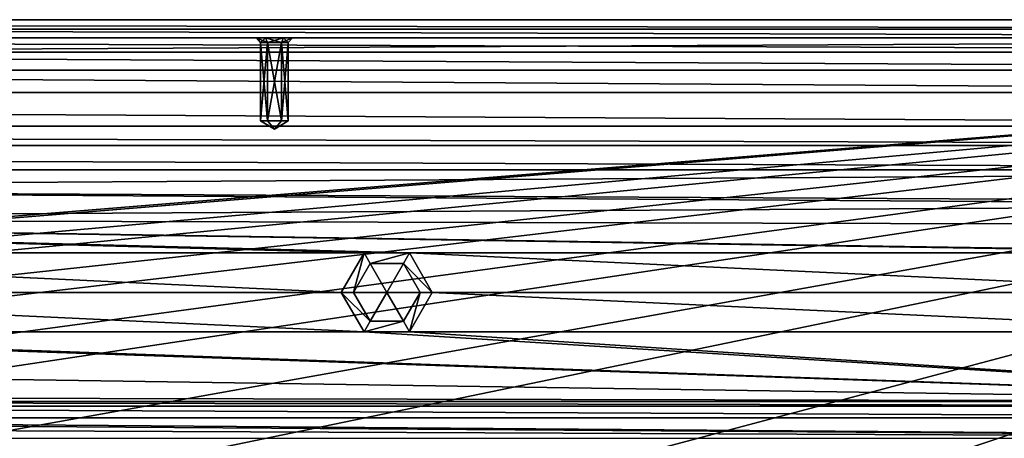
# Model space of a CAD drawing. Header units: inches. Extents: x -12.5 to 12.5, y -27.4 to 0.
# Tile 121 of 136: x 3.8 to 7.6, y -1.6 to 0. Entities that reach past the tile are written whole.
import ezdxf

# ---------------------------------------------------------------- set-up
doc = ezdxf.new("R2010")
doc.units = ezdxf.units.IN
doc.header["$LTSCALE"] = 52.148148
doc.header["$MEASUREMENT"] = 0
for name, color, linetype in [('1', 7, 'CONTINUOUS'), ('106', 7, 'CONTINUOUS'), ('107', 7, 'CONTINUOUS'), ('1116', 7, 'CONTINUOUS'), ('113', 7, 'CONTINUOUS'), ('116', 7, 'CONTINUOUS'), ('122', 7, 'CONTINUOUS'), ('123', 7, 'CONTINUOUS'), ('125', 7, 'CONTINUOUS'), ('126', 7, 'CONTINUOUS'), ('127', 7, 'CONTINUOUS'), ('13', 7, 'CONTINUOUS'), ('1852', 7, 'CONTINUOUS'), ('1853', 7, 'CONTINUOUS'), ('1854', 7, 'CONTINUOUS'), ('1855', 7, 'CONTINUOUS'), ('1856', 7, 'CONTINUOUS'), ('1869', 7, 'CONTINUOUS'), ('1870', 7, 'CONTINUOUS'), ('1871', 7, 'CONTINUOUS'), ('1872', 7, 'CONTINUOUS'), ('1873', 7, 'CONTINUOUS'), ('1874', 7, 'CONTINUOUS'), ('1917', 7, 'CONTINUOUS'), ('1918', 7, 'CONTINUOUS'), ('1919', 7, 'CONTINUOUS'), ('1920', 7, 'CONTINUOUS'), ('1921', 7, 'CONTINUOUS'), ('1922', 7, 'CONTINUOUS'), ('2', 7, 'CONTINUOUS'), ('4', 7, 'CONTINUOUS'), ('5', 7, 'CONTINUOUS'), ('731', 7, 'CONTINUOUS'), ('732', 7, 'CONTINUOUS'), ('733', 7, 'CONTINUOUS'), ('734', 7, 'CONTINUOUS'), ('735', 7, 'CONTINUOUS'), ('736', 7, 'CONTINUOUS'), ('9', 7, 'CONTINUOUS')]:
    doc.layers.add(name, color=color, linetype=linetype)

msp = doc.modelspace()

# ---------------------------------------------------------------- linework, layer by layer
at = {"layer": '1', "linetype": 'Continuous'}
for points in [[(-12.2412, -0.07), (-9.9625, -1.8797), (12.2412, -0.07), (-12.2412, -0.07)], [(-9.9625, -1.8797), (-8.8875, -1.809), (12.2412, -0.07), (-9.9625, -1.8797)], [(-8.8875, -1.809), (-7.0125, -1.809), (12.2412, -0.07), (-8.8875, -1.809)], [(-7.0125, -1.809), (-5.7075, -1.809), (12.2412, -0.07), (-7.0125, -1.809)], [(-5.7075, -1.809), (-3.8325, -1.809), (12.2412, -0.07), (-5.7075, -1.809)], [(-3.8325, -1.809), (-2.5275, -1.809), (12.2412, -0.07), (-3.8325, -1.809)], [(-2.5275, -1.809), (-0.6525, -1.809), (12.2412, -0.07), (-2.5275, -1.809)], [(-0.6525, -1.809), (0.6525, -1.809), (12.2412, -0.07), (-0.6525, -1.809)], [(0.6525, -1.809), (2.5275, -1.809), (12.2412, -0.07), (0.6525, -1.809)], [(2.5275, -1.809), (3.8325, -1.809), (12.2412, -0.07), (2.5275, -1.809)], [(3.3795, -24.259), (3.7165, -24.7877), (12.2412, -0.07), (3.3795, -24.259)], [(4.4125, -21.109), (3.3795, -24.259), (12.2412, -0.07), (4.4125, -21.109)], [(3.7165, -24.7877), (3.8415, -24.7877), (12.2412, -0.07), (3.7165, -24.7877)], [(3.8325, -1.809), (5.7075, -1.809), (12.2412, -0.07), (3.8325, -1.809)], [(3.8415, -24.7877), (3.904, -24.896), (12.2412, -0.07), (3.8415, -24.7877)], [(12.2412, -0.07), (3.904, -24.896), (4.9442, -27.303), (12.2412, -0.07)], [(4.6455, -19.534), (4.2953, -20.8262), (12.2412, -0.07), (4.6455, -19.534)], [(4.2953, -20.8262), (4.4125, -21.109), (12.2412, -0.07), (4.2953, -20.8262)], [(5.0675, -17.959), (4.6455, -19.534), (12.2412, -0.07), (5.0675, -17.959)], [(5.4895, -16.384), (5.0675, -17.959), (12.2412, -0.07), (5.4895, -16.384)], [(5.9453, -15.0918), (5.4895, -16.384), (12.2412, -0.07), (5.9453, -15.0918)], [(5.7075, -1.809), (7.0125, -1.809), (12.2412, -0.07), (5.7075, -1.809)], [(6.2163, -13.5168), (5.9453, -14.5262), (12.2412, -0.07), (6.2163, -13.5168)], [(6.0625, -14.809), (5.9453, -15.0918), (12.2412, -0.07), (6.0625, -14.809)], [(5.9453, -14.5262), (6.0625, -14.809), (12.2412, -0.07), (5.9453, -14.5262)], [(6.6383, -11.9418), (6.2163, -12.9512), (12.2412, -0.07), (6.6383, -11.9418)], [(6.3335, -13.234), (6.2163, -13.5168), (12.2412, -0.07), (6.3335, -13.234)], [(6.2163, -12.9512), (6.3335, -13.234), (12.2412, -0.07), (6.2163, -12.9512)], [(7.0603, -10.3668), (6.6383, -11.3762), (12.2412, -0.07), (7.0603, -10.3668)], [(6.7555, -11.659), (6.6383, -11.9418), (12.2412, -0.07), (6.7555, -11.659)], [(6.6383, -11.3762), (6.7555, -11.659), (12.2412, -0.07), (6.6383, -11.3762)], [(7.0125, -1.809), (8.8875, -1.809), (12.2412, -0.07), (7.0125, -1.809)], [(7.4823, -8.7918), (7.0603, -9.8012), (12.2412, -0.07), (7.4823, -8.7918)], [(7.1775, -10.084), (7.0603, -10.3668), (12.2412, -0.07), (7.1775, -10.084)], [(7.0603, -9.8012), (7.1775, -10.084), (12.2412, -0.07), (7.0603, -9.8012)], [(7.9043, -7.2168), (7.4823, -8.2262), (12.2412, -0.07), (7.9043, -7.2168)], [(7.5995, -8.509), (7.4823, -8.7918), (12.2412, -0.07), (7.5995, -8.509)], [(7.4823, -8.2262), (7.5995, -8.509), (12.2412, -0.07), (7.4823, -8.2262)]]:
    msp.add_3dface(points, dxfattribs=at)
at = {"layer": '106', "color": 9, "linetype": 'Continuous', "true_color": 0xbfc4ba}
for points in [[(-11.8587, -0.4102, -3.07), (-11.4457, -0.28, -3.07), (11.8587, -0.4102, -3.07), (-11.8587, -0.4102, -3.07)], [(-11.4457, -0.28, -3.07), (11.4457, -0.28, -3.07), (11.8587, -0.4102, -3.07), (-11.4457, -0.28, -3.07)], [(11.4457, -0.485, -3.07), (-11.4457, -0.485, -3.07), (-11.8587, -0.4102, -3.07), (11.4457, -0.485, -3.07)], [(11.4457, -0.485, -3.07), (-11.8587, -0.4102, -3.07), (11.8587, -0.4102, -3.07), (11.4457, -0.485, -3.07)], [(5.1445, -26.5063, -3.07), (11.9432, -1.1333, -3.07), (12.1412, -1.1863, -3.07), (5.1445, -26.5063, -3.07)], [(5.3425, -26.5593, -3.07), (5.1445, -26.5063, -3.07), (12.1412, -1.1863, -3.07), (5.3425, -26.5593, -3.07)]]:
    msp.add_3dface(points, dxfattribs=at)
at = {"layer": '107', "linetype": 'Continuous'}
for points in [[(11.4457, -0.485, -3.3), (-11.4457, -0.485, -3.3), (11.4457, -0.485, -3.07), (11.4457, -0.485, -3.3)], [(11.4457, -0.485, -3.07), (-11.4457, -0.485, -3.3), (-11.4457, -0.485, -3.07), (11.4457, -0.485, -3.07)]]:
    msp.add_3dface(points, dxfattribs=at)
at = {"layer": '1116', "linetype": 'Continuous'}
for points in [[(0.3919, -1.47, -0.438), (10.1817, -1.47, -0.438), (10.1817, -1.4885, -0.3935), (0.3919, -1.47, -0.438)], [(0.3919, -1.4885, -0.3935), (0.3919, -1.47, -0.438), (10.1817, -1.4885, -0.3935), (0.3919, -1.4885, -0.3935)], [(10.1817, -1.533, -0.375), (0.3919, -1.533, -0.375), (0.3919, -1.4885, -0.3935), (10.1817, -1.533, -0.375)], [(10.1817, -1.533, -0.375), (0.3919, -1.4885, -0.3935), (10.1817, -1.4885, -0.3935), (10.1817, -1.533, -0.375)]]:
    msp.add_3dface(points, dxfattribs=at)
at = {"layer": '113', "linetype": 'Continuous'}
for points in [[(5.1445, -26.5063, -3.3), (11.9432, -1.1333, -3.3), (5.1445, -26.5063, -3.07), (5.1445, -26.5063, -3.3)], [(11.9432, -1.1333, -3.3), (11.9432, -1.1333, -3.07), (5.1445, -26.5063, -3.07), (11.9432, -1.1333, -3.3)]]:
    msp.add_3dface(points, dxfattribs=at)
at = {"layer": '116', "linetype": 'Continuous'}
for points in [[(12.1412, -1.1863, -3.3), (5.3425, -26.5593, -3.3), (12.1412, -1.1863, -3.07), (12.1412, -1.1863, -3.3)], [(5.3425, -26.5593, -3.3), (5.3425, -26.5593, -3.07), (12.1412, -1.1863, -3.07), (5.3425, -26.5593, -3.3)]]:
    msp.add_3dface(points, dxfattribs=at)
at = {"layer": '122', "linetype": 'Continuous'}
for points in [[(-11.4457, -0.28, -3.3), (11.4457, -0.28, -3.3), (-11.4457, -0.28, -3.07), (-11.4457, -0.28, -3.3)], [(11.4457, -0.28, -3.3), (11.4457, -0.28, -3.07), (-11.4457, -0.28, -3.07), (11.4457, -0.28, -3.3)]]:
    msp.add_3dface(points, dxfattribs=at)
at = {"layer": '123', "linetype": 'Continuous'}
for points in [[(4.7722, -27.373, -2.782), (12.375, 0, -2.782), (12.1068, 0, -2.782), (4.7722, -27.373, -2.782)], [(12.375, 0, -2.782), (4.7722, -27.373, -2.782), (12.4634, -0.0366, -2.782), (12.375, 0, -2.782)], [(4.7722, -27.373, -2.782), (12.5, -0.125, -2.782), (12.4634, -0.0366, -2.782), (4.7722, -27.373, -2.782)], [(4.7722, -27.373, -2.782), (12.5, -0.9296, -2.782), (12.5, -0.125, -2.782), (4.7722, -27.373, -2.782)], [(4.7722, -27.373, -2.782), (5.4393, -27.2804, -2.782), (12.5, -0.9296, -2.782), (4.7722, -27.373, -2.782)]]:
    msp.add_3dface(points, dxfattribs=at)
at = {"layer": '125', "linetype": 'Continuous'}
for points in [[(12.2412, -0.07), (4.9442, -27.303), (12.2412, -0.07, -0.25), (12.2412, -0.07)], [(12.2412, -0.07, -0.25), (4.9442, -27.303), (12.2077, -0.195, -0.25), (12.2412, -0.07, -0.25)], [(4.9442, -27.303), (11.8127, -1.6694, -0.3911), (12.2077, -0.195, -0.25), (4.9442, -27.303)], [(12.1408, -0.445, -1.11), (5.0595, -26.8728, -1.0059), (5.0447, -26.928, -1.11), (12.1408, -0.445, -1.11)], [(5.1013, -26.7168, -1.0059), (5.0595, -26.8728, -1.0059), (12.1408, -0.445, -1.11), (5.1013, -26.7168, -1.0059)], [(5.9035, -23.7229, -1.0059), (5.1013, -26.7168, -1.0059), (12.1408, -0.445, -1.11), (5.9035, -23.7229, -1.0059)], [(5.9453, -23.5669, -1.0059), (5.9035, -23.7229, -1.0059), (12.1408, -0.445, -1.11), (5.9453, -23.5669, -1.0059)], [(6.7475, -20.573, -1.0059), (5.9453, -23.5669, -1.0059), (12.1408, -0.445, -1.11), (6.7475, -20.573, -1.0059)], [(6.7893, -20.417, -1.0059), (6.7475, -20.573, -1.0059), (12.1408, -0.445, -1.11), (6.7893, -20.417, -1.0059)], [(7.5915, -17.4231, -1.0059), (6.7893, -20.417, -1.0059), (12.1408, -0.445, -1.11), (7.5915, -17.4231, -1.0059)], [(7.6333, -17.2671, -1.0059), (7.5915, -17.4231, -1.0059), (12.1408, -0.445, -1.11), (7.6333, -17.2671, -1.0059)]]:
    msp.add_3dface(points, dxfattribs=at)
at = {"layer": '126', "linetype": 'Continuous'}
for points in [[(11.9875, -0.445, -1.11), (5.0447, -26.928, -1.11), (4.8914, -26.928, -1.11), (11.9875, -0.445, -1.11)], [(12.1408, -0.445, -1.11), (5.0447, -26.928, -1.11), (11.9875, -0.445, -1.11), (12.1408, -0.445, -1.11)]]:
    msp.add_3dface(points, dxfattribs=at)
at = {"layer": '127', "color": 253, "linetype": 'Continuous', "true_color": 0xaab2c4}
for points in [[(4.7722, -27.373, -2.782), (12.1068, 0, -2.782), (5.5428, -24.4972, -2.4165), (4.7722, -27.373, -2.782)], [(5.5428, -24.4972, -2.4165), (12.1068, 0, -2.782), (5.5573, -24.4431, -2.4165), (5.5428, -24.4972, -2.4165)], [(5.5573, -24.4431, -2.4165), (12.1068, 0, -2.782), (5.5645, -24.416, -2.368), (5.5573, -24.4431, -2.4165)], [(12.1068, 0, -2.782), (7.0173, -18.9943, -2.4165), (5.5645, -24.416, -2.368), (12.1068, 0, -2.782)], [(7.0173, -18.9943, -2.4165), (12.1068, 0, -2.782), (7.0318, -18.9402, -2.4165), (7.0173, -18.9943, -2.4165)], [(7.0318, -18.9402, -2.4165), (12.1068, 0, -2.782), (7.039, -18.9132, -2.368), (7.0318, -18.9402, -2.4165)], [(12.1068, 0, -2.782), (8.6996, -12.7158, -2.4165), (7.039, -18.9132, -2.368), (12.1068, 0, -2.782)], [(4.8914, -26.928, -1.11), (10.845, -4.7091, -1.292), (11.9875, -0.445, -1.11), (4.8914, -26.928, -1.11)]]:
    msp.add_3dface(points, dxfattribs=at)
at = {"layer": '13', "linetype": 'Continuous'}
for points in [[(0.3919, -1.47, -3.3), (9.473, -1.47, -3.3), (0.3919, -1.47, -0.438), (0.3919, -1.47, -3.3)], [(9.473, -1.47, -3.3), (9.473, -1.47, -2.625), (0.3919, -1.47, -0.438), (9.473, -1.47, -3.3)], [(10.1817, -1.47, -2.625), (10.1817, -1.47, -0.438), (0.3919, -1.47, -0.438), (10.1817, -1.47, -2.625)], [(9.473, -1.47, -2.625), (10.1817, -1.47, -2.625), (0.3919, -1.47, -0.438), (9.473, -1.47, -2.625)]]:
    msp.add_3dface(points, dxfattribs=at)
at = {"layer": '1852', "color": 253, "linetype": 'Continuous', "true_color": 0xaab2c4}
for points in [[(-12.2412, -0.07), (12.2412, -0.07), (-11.2759, -0.07, -0.0652), (-12.2412, -0.07)], [(12.2412, -0.07, -0.25), (-12.2412, -0.07, -0.25), (11.2757, -0.07, -0.1848), (12.2412, -0.07, -0.25)], [(11.2757, -0.07, -0.1848), (-12.2412, -0.07, -0.25), (11.2067, -0.07, -0.1848), (11.2757, -0.07, -0.1848)], [(11.2067, -0.07, -0.1848), (-12.2412, -0.07, -0.25), (8.0639, -0.07, -0.1848), (11.2067, -0.07, -0.1848)], [(8.0639, -0.07, -0.1848), (-12.2412, -0.07, -0.25), (7.9949, -0.07, -0.1848), (8.0639, -0.07, -0.1848)], [(7.9949, -0.07, -0.1848), (-12.2412, -0.07, -0.25), (4.8521, -0.07, -0.1848), (7.9949, -0.07, -0.1848)], [(4.8521, -0.07, -0.1848), (-12.2412, -0.07, -0.25), (4.7831, -0.07, -0.1848), (4.8521, -0.07, -0.1848)], [(4.7831, -0.07, -0.1848), (-12.2412, -0.07, -0.25), (1.6403, -0.07, -0.1848), (4.7831, -0.07, -0.1848)], [(12.088, -0.07, -0.75), (-12.0342, -0.07, -0.75), (10.0375, -0.07, -0.69), (12.088, -0.07, -0.75)], [(8.0639, -0.07, -0.6848), (-12.0342, -0.07, -0.75), (7.9949, -0.07, -0.6848), (8.0639, -0.07, -0.6848)], [(-12.0342, -0.07, -0.75), (8.0639, -0.07, -0.6848), (9.9625, -0.07, -0.69), (-12.0342, -0.07, -0.75)], [(7.9949, -0.07, -0.6848), (-12.0342, -0.07, -0.75), (4.8521, -0.07, -0.6848), (7.9949, -0.07, -0.6848)], [(4.8521, -0.07, -0.6848), (-12.0342, -0.07, -0.75), (4.7831, -0.07, -0.6848), (4.8521, -0.07, -0.6848)], [(4.7831, -0.07, -0.6848), (-12.0342, -0.07, -0.75), (1.6403, -0.07, -0.6848), (4.7831, -0.07, -0.6848)], [(10.0375, -0.07, -0.69), (-12.0342, -0.07, -0.75), (9.9625, -0.07, -0.69), (10.0375, -0.07, -0.69)], [(11.8292, -0.07, -0.5), (-10.0375, -0.07, -0.56), (-11.7754, -0.07, -0.5), (11.8292, -0.07, -0.5)], [(-11.2759, -0.07, -0.0652), (12.2412, -0.07), (-11.2069, -0.07, -0.0652), (-11.2759, -0.07, -0.0652)], [(12.2412, -0.07), (-8.0641, -0.07, -0.0652), (-11.2069, -0.07, -0.0652), (12.2412, -0.07)], [(-9.9625, -0.07, -0.56), (-10.0375, -0.07, -0.56), (11.8292, -0.07, -0.5), (-9.9625, -0.07, -0.56)], [(-8.0641, -0.07, -0.5652), (-9.9625, -0.07, -0.56), (11.8292, -0.07, -0.5), (-8.0641, -0.07, -0.5652)], [(-8.0641, -0.07, -0.0652), (12.2412, -0.07), (-7.9951, -0.07, -0.0652), (-8.0641, -0.07, -0.0652)], [(-7.9951, -0.07, -0.5652), (-8.0641, -0.07, -0.5652), (11.8292, -0.07, -0.5), (-7.9951, -0.07, -0.5652)], [(12.2412, -0.07), (-4.8523, -0.07, -0.0652), (-7.9951, -0.07, -0.0652), (12.2412, -0.07)], [(-4.8523, -0.07, -0.5652), (-7.9951, -0.07, -0.5652), (11.8292, -0.07, -0.5), (-4.8523, -0.07, -0.5652)], [(-4.8523, -0.07, -0.0652), (12.2412, -0.07), (-4.7833, -0.07, -0.0652), (-4.8523, -0.07, -0.0652)], [(-4.7833, -0.07, -0.5652), (-4.8523, -0.07, -0.5652), (11.8292, -0.07, -0.5), (-4.7833, -0.07, -0.5652)], [(12.2412, -0.07), (-1.6405, -0.07, -0.0652), (-4.7833, -0.07, -0.0652), (12.2412, -0.07)], [(-1.6405, -0.07, -0.5652), (-4.7833, -0.07, -0.5652), (11.8292, -0.07, -0.5), (-1.6405, -0.07, -0.5652)], [(-1.6405, -0.07, -0.0652), (12.2412, -0.07), (-1.5715, -0.07, -0.0652), (-1.6405, -0.07, -0.0652)], [(-1.5715, -0.07, -0.5652), (-1.6405, -0.07, -0.5652), (11.8292, -0.07, -0.5), (-1.5715, -0.07, -0.5652)], [(12.2412, -0.07), (1.5713, -0.07, -0.0652), (-1.5715, -0.07, -0.0652), (12.2412, -0.07)], [(1.5713, -0.07, -0.5652), (-1.5715, -0.07, -0.5652), (11.8292, -0.07, -0.5), (1.5713, -0.07, -0.5652)], [(1.5713, -0.07, -0.0652), (12.2412, -0.07), (1.6403, -0.07, -0.0652), (1.5713, -0.07, -0.0652)], [(1.6403, -0.07, -0.5652), (1.5713, -0.07, -0.5652), (11.8292, -0.07, -0.5), (1.6403, -0.07, -0.5652)], [(12.2412, -0.07), (4.7831, -0.07, -0.0652), (1.6403, -0.07, -0.0652), (12.2412, -0.07)], [(4.7486, -0.07, -0.125), (4.7831, -0.07, -0.1848), (1.6403, -0.07, -0.1848), (4.7486, -0.07, -0.125)], [(1.6748, -0.07, -0.125), (4.7486, -0.07, -0.125), (1.6403, -0.07, -0.1848), (1.6748, -0.07, -0.125)], [(4.7831, -0.07, -0.0652), (1.6748, -0.07, -0.125), (1.6403, -0.07, -0.0652), (4.7831, -0.07, -0.0652)], [(4.7486, -0.07, -0.625), (4.7831, -0.07, -0.6848), (1.6403, -0.07, -0.6848), (4.7486, -0.07, -0.625)], [(1.6748, -0.07, -0.625), (4.7486, -0.07, -0.625), (1.6403, -0.07, -0.6848), (1.6748, -0.07, -0.625)], [(4.7831, -0.07, -0.5652), (1.6748, -0.07, -0.625), (1.6403, -0.07, -0.5652), (4.7831, -0.07, -0.5652)], [(4.7831, -0.07, -0.5652), (1.6403, -0.07, -0.5652), (11.8292, -0.07, -0.5), (4.7831, -0.07, -0.5652)], [(4.7831, -0.07, -0.0652), (4.7486, -0.07, -0.125), (1.6748, -0.07, -0.125), (4.7831, -0.07, -0.0652)], [(4.7831, -0.07, -0.5652), (4.7486, -0.07, -0.625), (1.6748, -0.07, -0.625), (4.7831, -0.07, -0.5652)], [(4.7831, -0.07, -0.0652), (12.2412, -0.07), (4.8521, -0.07, -0.0652), (4.7831, -0.07, -0.0652)], [(4.8521, -0.07, -0.5652), (4.7831, -0.07, -0.5652), (11.8292, -0.07, -0.5), (4.8521, -0.07, -0.5652)], [(12.2412, -0.07), (7.9949, -0.07, -0.0652), (4.8521, -0.07, -0.0652), (12.2412, -0.07)], [(7.9604, -0.07, -0.125), (7.9949, -0.07, -0.1848), (4.8521, -0.07, -0.1848), (7.9604, -0.07, -0.125)], [(4.8866, -0.07, -0.125), (7.9604, -0.07, -0.125), (4.8521, -0.07, -0.1848), (4.8866, -0.07, -0.125)], [(7.9949, -0.07, -0.0652), (4.8866, -0.07, -0.125), (4.8521, -0.07, -0.0652), (7.9949, -0.07, -0.0652)], [(7.9604, -0.07, -0.625), (7.9949, -0.07, -0.6848), (4.8521, -0.07, -0.6848), (7.9604, -0.07, -0.625)], [(4.8866, -0.07, -0.625), (7.9604, -0.07, -0.625), (4.8521, -0.07, -0.6848), (4.8866, -0.07, -0.625)], [(7.9949, -0.07, -0.5652), (4.8866, -0.07, -0.625), (4.8521, -0.07, -0.5652), (7.9949, -0.07, -0.5652)], [(7.9949, -0.07, -0.5652), (4.8521, -0.07, -0.5652), (11.8292, -0.07, -0.5), (7.9949, -0.07, -0.5652)], [(7.9949, -0.07, -0.0652), (7.9604, -0.07, -0.125), (4.8866, -0.07, -0.125), (7.9949, -0.07, -0.0652)], [(7.9949, -0.07, -0.5652), (7.9604, -0.07, -0.625), (4.8866, -0.07, -0.625), (7.9949, -0.07, -0.5652)]]:
    msp.add_3dface(points, dxfattribs=at)
at = {"layer": '1853', "linetype": 'Continuous'}
for points in [[(12.1068, 0, -0.75), (-12.0529, 0, -0.75), (12.088, -0.07, -0.75), (12.1068, 0, -0.75)], [(12.088, -0.07, -0.75), (-12.0529, 0, -0.75), (-12.0342, -0.07, -0.75), (12.088, -0.07, -0.75)]]:
    msp.add_3dface(points, dxfattribs=at)
at = {"layer": '1854', "linetype": 'Continuous'}
for points in [[(-12.2077, -0.195, -0.25), (12.2077, -0.195, -0.25), (-11.7419, -0.195, -0.5), (-12.2077, -0.195, -0.25)], [(12.2077, -0.195, -0.25), (11.7957, -0.195, -0.5), (-11.7419, -0.195, -0.5), (12.2077, -0.195, -0.25)]]:
    msp.add_3dface(points, dxfattribs=at)
at = {"layer": '1855', "linetype": 'Continuous'}
for points in [[(11.8292, -0.07, -0.5), (-11.7754, -0.07, -0.5), (11.7957, -0.195, -0.5), (11.8292, -0.07, -0.5)], [(11.7957, -0.195, -0.5), (-11.7754, -0.07, -0.5), (-11.7419, -0.195, -0.5), (11.7957, -0.195, -0.5)]]:
    msp.add_3dface(points, dxfattribs=at)
at = {"layer": '1856', "linetype": 'Continuous'}
for points in [[(-12.2077, -0.195, -0.25), (-12.2412, -0.07, -0.25), (12.2412, -0.07, -0.25), (-12.2077, -0.195, -0.25)], [(-12.2077, -0.195, -0.25), (12.2412, -0.07, -0.25), (12.2077, -0.195, -0.25), (-12.2077, -0.195, -0.25)]]:
    msp.add_3dface(points, dxfattribs=at)
at = {"layer": '1869', "linetype": 'Continuous'}
for points in [[(4.7641, -0.39, -0.125), (4.8176, -0.4221, -0.125), (4.7909, -0.39, -0.1713), (4.7641, -0.39, -0.125)], [(4.7909, -0.39, -0.1713), (4.8176, -0.4221, -0.125), (4.8444, -0.39, -0.1713), (4.7909, -0.39, -0.1713)], [(4.8444, -0.39, -0.1713), (4.8176, -0.4221, -0.125), (4.8711, -0.39, -0.125), (4.8444, -0.39, -0.1713)]]:
    msp.add_3dface(points, dxfattribs=at)
at = {"layer": '1870', "linetype": 'Continuous'}
for points in [[(4.7641, -0.39, -0.125), (4.7909, -0.39, -0.1713), (4.7641, -0.0878, -0.125), (4.7641, -0.39, -0.125)], [(4.7641, -0.0878, -0.125), (4.7909, -0.39, -0.1713), (4.7909, -0.0878, -0.1713), (4.7641, -0.0878, -0.125)], [(4.7909, -0.39, -0.1713), (4.8444, -0.39, -0.1713), (4.7909, -0.0878, -0.1713), (4.7909, -0.39, -0.1713)], [(4.7909, -0.0878, -0.1713), (4.8444, -0.39, -0.1713), (4.8444, -0.0878, -0.1713), (4.7909, -0.0878, -0.1713)], [(4.8444, -0.39, -0.1713), (4.8711, -0.39, -0.125), (4.8444, -0.0878, -0.1713), (4.8444, -0.39, -0.1713)], [(4.8444, -0.0878, -0.1713), (4.8711, -0.39, -0.125), (4.8711, -0.0878, -0.125), (4.8444, -0.0878, -0.1713)]]:
    msp.add_3dface(points, dxfattribs=at)
at = {"layer": '1871', "linetype": 'Continuous'}
for points in [[(4.7831, -0.07, -0.1848), (4.7486, -0.07, -0.125), (4.7909, -0.0878, -0.1713), (4.7831, -0.07, -0.1848)], [(4.7486, -0.07, -0.125), (4.7641, -0.0878, -0.125), (4.7909, -0.0878, -0.1713), (4.7486, -0.07, -0.125)], [(4.8521, -0.07, -0.1848), (4.7831, -0.07, -0.1848), (4.8444, -0.0878, -0.1713), (4.8521, -0.07, -0.1848)], [(4.7831, -0.07, -0.1848), (4.7909, -0.0878, -0.1713), (4.8444, -0.0878, -0.1713), (4.7831, -0.07, -0.1848)], [(4.8521, -0.07, -0.1848), (4.8444, -0.0878, -0.1713), (4.8711, -0.0878, -0.125), (4.8521, -0.07, -0.1848)], [(4.8866, -0.07, -0.125), (4.8521, -0.07, -0.1848), (4.8711, -0.0878, -0.125), (4.8866, -0.07, -0.125)]]:
    msp.add_3dface(points, dxfattribs=at)
at = {"layer": '1872', "linetype": 'Continuous'}
for points in [[(4.8176, -0.4221, -0.125), (4.7641, -0.39, -0.125), (4.7909, -0.39, -0.0787), (4.8176, -0.4221, -0.125)], [(4.8444, -0.39, -0.0787), (4.8176, -0.4221, -0.125), (4.7909, -0.39, -0.0787), (4.8444, -0.39, -0.0787)], [(4.8711, -0.39, -0.125), (4.8176, -0.4221, -0.125), (4.8444, -0.39, -0.0787), (4.8711, -0.39, -0.125)]]:
    msp.add_3dface(points, dxfattribs=at)
at = {"layer": '1873', "linetype": 'Continuous'}
for points in [[(4.7641, -0.39, -0.125), (4.7641, -0.0878, -0.125), (4.7909, -0.0878, -0.0787), (4.7641, -0.39, -0.125)], [(4.7909, -0.39, -0.0787), (4.7641, -0.39, -0.125), (4.7909, -0.0878, -0.0787), (4.7909, -0.39, -0.0787)], [(4.8444, -0.39, -0.0787), (4.7909, -0.39, -0.0787), (4.8444, -0.0878, -0.0787), (4.8444, -0.39, -0.0787)], [(4.8444, -0.0878, -0.0787), (4.7909, -0.39, -0.0787), (4.7909, -0.0878, -0.0787), (4.8444, -0.0878, -0.0787)], [(4.8711, -0.0878, -0.125), (4.8711, -0.39, -0.125), (4.8444, -0.39, -0.0787), (4.8711, -0.0878, -0.125)], [(4.8711, -0.0878, -0.125), (4.8444, -0.39, -0.0787), (4.8444, -0.0878, -0.0787), (4.8711, -0.0878, -0.125)]]:
    msp.add_3dface(points, dxfattribs=at)
at = {"layer": '1874', "linetype": 'Continuous'}
for points in [[(4.7486, -0.07, -0.125), (4.7831, -0.07, -0.0652), (4.7641, -0.0878, -0.125), (4.7486, -0.07, -0.125)], [(4.7641, -0.0878, -0.125), (4.7831, -0.07, -0.0652), (4.7909, -0.0878, -0.0787), (4.7641, -0.0878, -0.125)], [(4.7831, -0.07, -0.0652), (4.8521, -0.07, -0.0652), (4.7909, -0.0878, -0.0787), (4.7831, -0.07, -0.0652)], [(4.8521, -0.07, -0.0652), (4.8444, -0.0878, -0.0787), (4.7909, -0.0878, -0.0787), (4.8521, -0.07, -0.0652)], [(4.8521, -0.07, -0.0652), (4.8866, -0.07, -0.125), (4.8444, -0.0878, -0.0787), (4.8521, -0.07, -0.0652)], [(4.8866, -0.07, -0.125), (4.8711, -0.0878, -0.125), (4.8444, -0.0878, -0.0787), (4.8866, -0.07, -0.125)]]:
    msp.add_3dface(points, dxfattribs=at)
at = {"layer": '1917', "linetype": 'Continuous'}
for points in [[(4.7641, -0.39, -0.625), (4.8176, -0.4221, -0.625), (4.7909, -0.39, -0.6713), (4.7641, -0.39, -0.625)], [(4.7909, -0.39, -0.6713), (4.8176, -0.4221, -0.625), (4.8444, -0.39, -0.6713), (4.7909, -0.39, -0.6713)], [(4.8444, -0.39, -0.6713), (4.8176, -0.4221, -0.625), (4.8711, -0.39, -0.625), (4.8444, -0.39, -0.6713)]]:
    msp.add_3dface(points, dxfattribs=at)
at = {"layer": '1918', "linetype": 'Continuous'}
for points in [[(4.7641, -0.39, -0.625), (4.7909, -0.39, -0.6713), (4.7641, -0.0878, -0.625), (4.7641, -0.39, -0.625)], [(4.7641, -0.0878, -0.625), (4.7909, -0.39, -0.6713), (4.7909, -0.0878, -0.6713), (4.7641, -0.0878, -0.625)], [(4.7909, -0.39, -0.6713), (4.8444, -0.39, -0.6713), (4.7909, -0.0878, -0.6713), (4.7909, -0.39, -0.6713)], [(4.7909, -0.0878, -0.6713), (4.8444, -0.39, -0.6713), (4.8444, -0.0878, -0.6713), (4.7909, -0.0878, -0.6713)], [(4.8444, -0.39, -0.6713), (4.8711, -0.39, -0.625), (4.8444, -0.0878, -0.6713), (4.8444, -0.39, -0.6713)], [(4.8444, -0.0878, -0.6713), (4.8711, -0.39, -0.625), (4.8711, -0.0878, -0.625), (4.8444, -0.0878, -0.6713)]]:
    msp.add_3dface(points, dxfattribs=at)
at = {"layer": '1919', "linetype": 'Continuous'}
for points in [[(4.7831, -0.07, -0.6848), (4.7486, -0.07, -0.625), (4.7909, -0.0878, -0.6713), (4.7831, -0.07, -0.6848)], [(4.7486, -0.07, -0.625), (4.7641, -0.0878, -0.625), (4.7909, -0.0878, -0.6713), (4.7486, -0.07, -0.625)], [(4.8521, -0.07, -0.6848), (4.7831, -0.07, -0.6848), (4.8444, -0.0878, -0.6713), (4.8521, -0.07, -0.6848)], [(4.7831, -0.07, -0.6848), (4.7909, -0.0878, -0.6713), (4.8444, -0.0878, -0.6713), (4.7831, -0.07, -0.6848)], [(4.8521, -0.07, -0.6848), (4.8444, -0.0878, -0.6713), (4.8711, -0.0878, -0.625), (4.8521, -0.07, -0.6848)], [(4.8866, -0.07, -0.625), (4.8521, -0.07, -0.6848), (4.8711, -0.0878, -0.625), (4.8866, -0.07, -0.625)]]:
    msp.add_3dface(points, dxfattribs=at)
at = {"layer": '1920', "linetype": 'Continuous'}
for points in [[(4.8176, -0.4221, -0.625), (4.7641, -0.39, -0.625), (4.7909, -0.39, -0.5787), (4.8176, -0.4221, -0.625)], [(4.8444, -0.39, -0.5787), (4.8176, -0.4221, -0.625), (4.7909, -0.39, -0.5787), (4.8444, -0.39, -0.5787)], [(4.8711, -0.39, -0.625), (4.8176, -0.4221, -0.625), (4.8444, -0.39, -0.5787), (4.8711, -0.39, -0.625)]]:
    msp.add_3dface(points, dxfattribs=at)
at = {"layer": '1921', "linetype": 'Continuous'}
for points in [[(4.7641, -0.39, -0.625), (4.7641, -0.0878, -0.625), (4.7909, -0.0878, -0.5787), (4.7641, -0.39, -0.625)], [(4.7909, -0.39, -0.5787), (4.7641, -0.39, -0.625), (4.7909, -0.0878, -0.5787), (4.7909, -0.39, -0.5787)], [(4.8444, -0.39, -0.5787), (4.7909, -0.39, -0.5787), (4.8444, -0.0878, -0.5787), (4.8444, -0.39, -0.5787)], [(4.8444, -0.0878, -0.5787), (4.7909, -0.39, -0.5787), (4.7909, -0.0878, -0.5787), (4.8444, -0.0878, -0.5787)], [(4.8711, -0.0878, -0.625), (4.8711, -0.39, -0.625), (4.8444, -0.39, -0.5787), (4.8711, -0.0878, -0.625)], [(4.8711, -0.0878, -0.625), (4.8444, -0.39, -0.5787), (4.8444, -0.0878, -0.5787), (4.8711, -0.0878, -0.625)]]:
    msp.add_3dface(points, dxfattribs=at)
at = {"layer": '1922', "linetype": 'Continuous'}
for points in [[(4.7486, -0.07, -0.625), (4.7831, -0.07, -0.5652), (4.7641, -0.0878, -0.625), (4.7486, -0.07, -0.625)], [(4.7641, -0.0878, -0.625), (4.7831, -0.07, -0.5652), (4.7909, -0.0878, -0.5787), (4.7641, -0.0878, -0.625)], [(4.7831, -0.07, -0.5652), (4.8521, -0.07, -0.5652), (4.7909, -0.0878, -0.5787), (4.7831, -0.07, -0.5652)], [(4.8521, -0.07, -0.5652), (4.8444, -0.0878, -0.5787), (4.7909, -0.0878, -0.5787), (4.8521, -0.07, -0.5652)], [(4.8521, -0.07, -0.5652), (4.8866, -0.07, -0.625), (4.8444, -0.0878, -0.5787), (4.8521, -0.07, -0.5652)], [(4.8866, -0.07, -0.625), (4.8711, -0.0878, -0.625), (4.8444, -0.0878, -0.5787), (4.8866, -0.07, -0.625)]]:
    msp.add_3dface(points, dxfattribs=at)
at = {"layer": '2', "linetype": 'Continuous'}
for points in [[(-12.375, 0, -3.3), (12.4634, -0.0366, -3.3), (-12.4634, -0.0366, -3.3), (-12.375, 0, -3.3)], [(12.375, 0, -3.3), (12.4634, -0.0366, -3.3), (-12.375, 0, -3.3), (12.375, 0, -3.3)], [(12.5, -0.125, -3.3), (-12.5, -0.125, -3.3), (-12.4634, -0.0366, -3.3), (12.5, -0.125, -3.3)], [(12.4634, -0.0366, -3.3), (12.5, -0.125, -3.3), (-12.4634, -0.0366, -3.3), (12.4634, -0.0366, -3.3)], [(11.4457, -0.28, -3.3), (-11.4457, -0.28, -3.3), (-12.5, -0.125, -3.3), (11.4457, -0.28, -3.3)], [(11.4457, -0.28, -3.3), (-12.5, -0.125, -3.3), (12.5, -0.125, -3.3), (11.4457, -0.28, -3.3)], [(-11.7411, -0.5781, -3.3), (-11.4457, -0.485, -3.3), (11.7411, -0.5781, -3.3), (-11.7411, -0.5781, -3.3)], [(-11.4457, -0.485, -3.3), (11.4457, -0.485, -3.3), (11.7411, -0.5781, -3.3), (-11.4457, -0.485, -3.3)], [(-11.7411, -0.5781, -3.3), (11.7411, -0.5781, -3.3), (0, -0.65, -3.3), (-11.7411, -0.5781, -3.3)], [(9.8081, -0.7024, -3.3), (0, -0.65, -3.3), (11.7411, -0.5781, -3.3), (9.8081, -0.7024, -3.3)], [(0.2828, -0.7672, -3.3), (0, -0.65, -3.3), (9.7132, -0.7148, -3.3), (0.2828, -0.7672, -3.3)], [(9.7132, -0.7148, -3.3), (0, -0.65, -3.3), (9.8081, -0.7024, -3.3), (9.7132, -0.7148, -3.3)], [(9.655, -0.7907, -3.3), (0.2828, -0.7672, -3.3), (9.7132, -0.7148, -3.3), (9.655, -0.7907, -3.3)], [(0.2828, -0.7672, -3.3), (9.655, -0.7907, -3.3), (8.8375, -0.8984, -3.3), (0.2828, -0.7672, -3.3)], [(1.8375, -0.8984, -3.3), (0.2828, -0.7672, -3.3), (5.1625, -0.8984, -3.3), (1.8375, -0.8984, -3.3)], [(5.1625, -0.8984, -3.3), (0.2828, -0.7672, -3.3), (5.3375, -0.8984, -3.3), (5.1625, -0.8984, -3.3)], [(5.3375, -0.8984, -3.3), (0.2828, -0.7672, -3.3), (8.6625, -0.8984, -3.3), (5.3375, -0.8984, -3.3)], [(8.6625, -0.8984, -3.3), (0.2828, -0.7672, -3.3), (8.8375, -0.8984, -3.3), (8.6625, -0.8984, -3.3)], [(1.925, -1.05, -3.3), (1.8375, -0.8984, -3.3), (5.075, -1.05, -3.3), (1.925, -1.05, -3.3)], [(5.075, -1.05, -3.3), (1.8375, -0.8984, -3.3), (5.1625, -0.8984, -3.3), (5.075, -1.05, -3.3)], [(5.425, -1.05, -3.3), (5.3375, -0.8984, -3.3), (8.575, -1.05, -3.3), (5.425, -1.05, -3.3)], [(8.575, -1.05, -3.3), (5.3375, -0.8984, -3.3), (8.6625, -0.8984, -3.3), (8.575, -1.05, -3.3)], [(5.4393, -27.2804, -3.3), (12.1412, -1.1863, -3.3), (12.5, -0.9296, -3.3), (5.4393, -27.2804, -3.3)], [(1.8375, -1.2016, -3.3), (1.925, -1.05, -3.3), (5.1625, -1.2016, -3.3), (1.8375, -1.2016, -3.3)], [(1.925, -1.05, -3.3), (5.075, -1.05, -3.3), (5.1625, -1.2016, -3.3), (1.925, -1.05, -3.3)], [(5.3375, -1.2016, -3.3), (5.425, -1.05, -3.3), (8.6625, -1.2016, -3.3), (5.3375, -1.2016, -3.3)], [(5.425, -1.05, -3.3), (8.575, -1.05, -3.3), (8.6625, -1.2016, -3.3), (5.425, -1.05, -3.3)], [(11.9432, -1.1333, -3.3), (5.1445, -26.5063, -3.3), (11.4685, -1.2016, -3.3), (11.9432, -1.1333, -3.3)], [(9.473, -1.47, -3.3), (0.2828, -1.3328, -3.3), (1.6625, -1.2016, -3.3), (9.473, -1.47, -3.3)], [(1.8375, -1.2016, -3.3), (9.473, -1.47, -3.3), (1.6625, -1.2016, -3.3), (1.8375, -1.2016, -3.3)], [(9.473, -1.47, -3.3), (1.8375, -1.2016, -3.3), (5.1625, -1.2016, -3.3), (9.473, -1.47, -3.3)], [(11.4685, -1.2016, -3.3), (5.1445, -26.5063, -3.3), (10.646, -4.448, -3.3), (11.4685, -1.2016, -3.3)], [(5.3375, -1.2016, -3.3), (9.473, -1.47, -3.3), (5.1625, -1.2016, -3.3), (5.3375, -1.2016, -3.3)], [(9.473, -1.47, -3.3), (5.3375, -1.2016, -3.3), (8.6625, -1.2016, -3.3), (9.473, -1.47, -3.3)], [(5.3425, -26.5593, -3.3), (12.1412, -1.1863, -3.3), (5.4393, -27.2804, -3.3), (5.3425, -26.5593, -3.3)], [(0, -1.45, -3.3), (0.2828, -1.3328, -3.3), (9.473, -1.47, -3.3), (0, -1.45, -3.3)], [(0.3919, -1.47, -3.3), (0, -1.45, -3.3), (9.473, -1.47, -3.3), (0.3919, -1.47, -3.3)]]:
    msp.add_3dface(points, dxfattribs=at)
at = {"layer": '4', "linetype": 'Continuous'}
for points in [[(5.4393, -27.2804, -3.3), (12.5, -0.9296, -3.3), (5.4393, -27.2804, -2.782), (5.4393, -27.2804, -3.3)], [(5.4393, -27.2804, -2.782), (12.5, -0.9296, -3.3), (12.5, -0.9296, -2.782), (5.4393, -27.2804, -2.782)]]:
    msp.add_3dface(points, dxfattribs=at)
at = {"layer": '5', "linetype": 'Continuous'}
for points in [[(12.375, 0, -3.3), (-12.375, 0, -3.3), (12.375, 0, -2.782), (12.375, 0, -3.3)], [(10, 0, -1.75), (-12.375, 0, -3.3), (9.8232, 0, -1.6768), (10, 0, -1.75)], [(-12.375, 0, -3.3), (10, 0, -1.75), (12.1068, 0, -2.782), (-12.375, 0, -3.3)], [(9.8232, 0, -1.6768), (-12.375, 0, -3.3), (9.75, 0, -1.5), (9.8232, 0, -1.6768)], [(9.75, 0, -1.5), (-12.375, 0, -3.3), (-9.8232, 0, -1.6768), (9.75, 0, -1.5)], [(12.375, 0, -2.782), (-12.375, 0, -3.3), (12.1068, 0, -2.782), (12.375, 0, -2.782)], [(12.1068, 0, -0.75), (-10, 0, -1.25), (-12.0529, 0, -0.75), (12.1068, 0, -0.75)], [(-9.8232, 0, -1.3232), (-10, 0, -1.25), (12.1068, 0, -0.75), (-9.8232, 0, -1.3232)], [(-9.75, 0, -1.5), (9.75, 0, -1.5), (-9.8232, 0, -1.6768), (-9.75, 0, -1.5)], [(-9.75, 0, -1.5), (-9.8232, 0, -1.3232), (12.1068, 0, -0.75), (-9.75, 0, -1.5)], [(9.8232, 0, -1.3232), (9.75, 0, -1.5), (-9.75, 0, -1.5), (9.8232, 0, -1.3232)], [(10, 0, -1.25), (9.8232, 0, -1.3232), (-9.75, 0, -1.5), (10, 0, -1.25)], [(10, 0, -1.25), (-9.75, 0, -1.5), (12.1068, 0, -0.75), (10, 0, -1.25)]]:
    msp.add_3dface(points, dxfattribs=at)
at = {"layer": '731', "linetype": 'Continuous'}
for points in [[(5.1215, -1.05, -2.4), (5.25, -1.05, -2.3228), (5.1857, -1.1613, -2.4), (5.1215, -1.05, -2.4)], [(5.1857, -1.1613, -2.4), (5.25, -1.05, -2.3228), (5.3143, -1.1613, -2.4), (5.1857, -1.1613, -2.4)], [(5.3143, -1.1613, -2.4), (5.25, -1.05, -2.3228), (5.3785, -1.05, -2.4), (5.3143, -1.1613, -2.4)]]:
    msp.add_3dface(points, dxfattribs=at)
at = {"layer": '732', "linetype": 'Continuous'}
for points in [[(5.1215, -1.05, -2.4), (5.1857, -1.1613, -2.4), (5.1215, -1.05, -3.2465), (5.1215, -1.05, -2.4)], [(5.1215, -1.05, -3.2465), (5.1857, -1.1613, -2.4), (5.1857, -1.1613, -3.2465), (5.1215, -1.05, -3.2465)], [(5.3143, -1.1613, -2.4), (5.3785, -1.05, -2.4), (5.3143, -1.1613, -3.2465), (5.3143, -1.1613, -2.4)], [(5.3143, -1.1613, -3.2465), (5.3785, -1.05, -2.4), (5.3785, -1.05, -3.2465), (5.3143, -1.1613, -3.2465)], [(5.1857, -1.1613, -2.4), (5.3143, -1.1613, -2.4), (5.1857, -1.1613, -3.2465), (5.1857, -1.1613, -2.4)], [(5.1857, -1.1613, -3.2465), (5.3143, -1.1613, -2.4), (5.3143, -1.1613, -3.2465), (5.1857, -1.1613, -3.2465)]]:
    msp.add_3dface(points, dxfattribs=at)
at = {"layer": '733', "linetype": 'Continuous'}
for points in [[(5.1625, -1.2016, -3.3), (5.075, -1.05, -3.3), (5.1857, -1.1613, -3.2465), (5.1625, -1.2016, -3.3)], [(5.075, -1.05, -3.3), (5.1215, -1.05, -3.2465), (5.1857, -1.1613, -3.2465), (5.075, -1.05, -3.3)], [(5.3375, -1.2016, -3.3), (5.3143, -1.1613, -3.2465), (5.3785, -1.05, -3.2465), (5.3375, -1.2016, -3.3)], [(5.425, -1.05, -3.3), (5.3375, -1.2016, -3.3), (5.3785, -1.05, -3.2465), (5.425, -1.05, -3.3)], [(5.3375, -1.2016, -3.3), (5.1625, -1.2016, -3.3), (5.3143, -1.1613, -3.2465), (5.3375, -1.2016, -3.3)], [(5.1625, -1.2016, -3.3), (5.1857, -1.1613, -3.2465), (5.3143, -1.1613, -3.2465), (5.1625, -1.2016, -3.3)]]:
    msp.add_3dface(points, dxfattribs=at)
at = {"layer": '734', "linetype": 'Continuous'}
for points in [[(5.25, -1.05, -2.3228), (5.1215, -1.05, -2.4), (5.1857, -0.9387, -2.4), (5.25, -1.05, -2.3228)], [(5.3143, -0.9387, -2.4), (5.25, -1.05, -2.3228), (5.1857, -0.9387, -2.4), (5.3143, -0.9387, -2.4)], [(5.3785, -1.05, -2.4), (5.25, -1.05, -2.3228), (5.3143, -0.9387, -2.4), (5.3785, -1.05, -2.4)]]:
    msp.add_3dface(points, dxfattribs=at)
at = {"layer": '735', "linetype": 'Continuous'}
for points in [[(5.1215, -1.05, -2.4), (5.1215, -1.05, -3.2465), (5.1857, -0.9387, -3.2465), (5.1215, -1.05, -2.4)], [(5.1857, -0.9387, -2.4), (5.1215, -1.05, -2.4), (5.1857, -0.9387, -3.2465), (5.1857, -0.9387, -2.4)], [(5.3143, -0.9387, -2.4), (5.1857, -0.9387, -2.4), (5.3143, -0.9387, -3.2465), (5.3143, -0.9387, -2.4)], [(5.3143, -0.9387, -3.2465), (5.1857, -0.9387, -2.4), (5.1857, -0.9387, -3.2465), (5.3143, -0.9387, -3.2465)], [(5.3785, -1.05, -3.2465), (5.3785, -1.05, -2.4), (5.3143, -0.9387, -2.4), (5.3785, -1.05, -3.2465)], [(5.3785, -1.05, -3.2465), (5.3143, -0.9387, -2.4), (5.3143, -0.9387, -3.2465), (5.3785, -1.05, -3.2465)]]:
    msp.add_3dface(points, dxfattribs=at)
at = {"layer": '736', "linetype": 'Continuous'}
for points in [[(5.075, -1.05, -3.3), (5.1625, -0.8984, -3.3), (5.1215, -1.05, -3.2465), (5.075, -1.05, -3.3)], [(5.1215, -1.05, -3.2465), (5.1625, -0.8984, -3.3), (5.1857, -0.9387, -3.2465), (5.1215, -1.05, -3.2465)], [(5.1625, -0.8984, -3.3), (5.3375, -0.8984, -3.3), (5.1857, -0.9387, -3.2465), (5.1625, -0.8984, -3.3)], [(5.3375, -0.8984, -3.3), (5.3143, -0.9387, -3.2465), (5.1857, -0.9387, -3.2465), (5.3375, -0.8984, -3.3)], [(5.3375, -0.8984, -3.3), (5.425, -1.05, -3.3), (5.3143, -0.9387, -3.2465), (5.3375, -0.8984, -3.3)], [(5.425, -1.05, -3.3), (5.3785, -1.05, -3.2465), (5.3143, -0.9387, -3.2465), (5.425, -1.05, -3.3)]]:
    msp.add_3dface(points, dxfattribs=at)
at = {"layer": '9', "linetype": 'Continuous'}
for points in [[(0.2207, -1.568, -0.375), (0.3045, -1.5418, -0.375), (10.4324, -1.612, -0.375), (0.2207, -1.568, -0.375)], [(0.3045, -1.5418, -0.375), (0.3919, -1.533, -0.375), (10.4324, -1.612, -0.375), (0.3045, -1.5418, -0.375)], [(10.4324, -1.612, -0.375), (0.3919, -1.533, -0.375), (10.1817, -1.533, -0.375), (10.4324, -1.612, -0.375)], [(0, -1.613, -0.375), (0.2207, -1.568, -0.375), (10.4324, -1.612, -0.375), (0, -1.613, -0.375)], [(10.5924, -1.8206, -0.375), (0, -1.613, -0.375), (10.4324, -1.612, -0.375), (10.5924, -1.8206, -0.375)]]:
    msp.add_3dface(points, dxfattribs=at)

doc.saveas('drawing.dxf')
